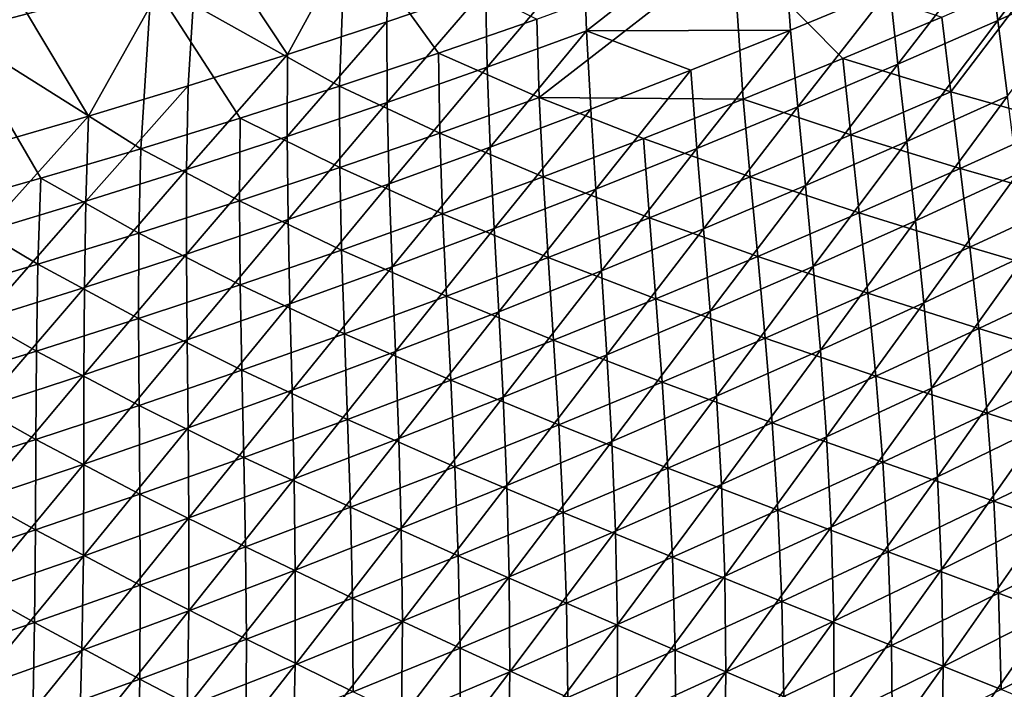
# Model space of a CAD drawing. Header units: metres. Extents: x 0 to 1400, y -1400 to 0.
# Tile 173 of 256: x 784 to 847, y -1227 to -1184. Entities that reach past the tile are written whole.
import ezdxf

# ---------------------------------------------------------------- set-up
doc = ezdxf.new("R2010")
doc.units = ezdxf.units.M

msp = doc.modelspace()

# ---------------------------------------------------------------- linework, layer by layer
at = {"layer": 'None'}
for points in [[(807.816528, -1174.332031, -422.821106), (795.47876, -1178.019043, -422.767639), (801.150574, -1186.574951, -366.450897)], [(801.150574, -1186.574951, -366.450897), (807.449768, -1184.503174, -366.485596), (807.816528, -1174.332031, -422.821106)], [(807.816528, -1174.332031, -422.821106), (807.449768, -1184.503174, -366.485596), (813.727539, -1182.357544, -366.520081)], [(832.425232, -1175.479858, -366.62204), (819.983276, -1180.138062, -366.554321), (820.150024, -1185.068237, -338.438843)], [(833.11438, -1185.022583, -310.435516), (832.425232, -1175.479858, -366.62204), (820.150024, -1185.068237, -338.438843)], [(832.425232, -1175.479858, -366.62204), (833.11438, -1185.022583, -310.435516), (839.4245, -1182.398315, -310.473724)], [(851.961365, -1176.939331, -310.549194), (845.707092, -1179.703735, -310.511627), (846.292358, -1184.404663, -282.47406)], [(851.961365, -1176.939331, -310.549194), (846.292358, -1184.404663, -282.47406), (852.60791, -1181.548462, -282.512695)], [(795.47876, -1178.019043, -422.767639), (783.070984, -1181.404297, -422.713531), (788.491028, -1190.494629, -366.380829)], [(788.491028, -1190.494629, -366.380829), (794.830688, -1188.572144, -366.415955), (795.47876, -1178.019043, -422.767639)], [(792.485046, -1181.890015, -423.351349), (804.836731, -1178.296875, -423.38147), (804.443604, -1188.589478, -366.992157)], [(795.47876, -1178.019043, -422.767639), (794.830688, -1188.572144, -366.415955), (801.150574, -1186.574951, -366.450897)], [(804.836731, -1178.296875, -423.38147), (810.729004, -1186.490967, -367.017639), (804.443604, -1188.589478, -366.992157)], [(810.729004, -1186.490967, -367.017639), (804.836731, -1178.296875, -423.38147), (816.993042, -1184.319336, -367.043091)], [(780.842896, -1179.646484, -451.558868), (792.485046, -1181.890015, -423.351349), (780.065857, -1185.183472, -423.320892)], [(816.993042, -1184.319336, -367.043091), (829.454285, -1179.758179, -367.093689), (817.146973, -1189.307739, -338.922058)], [(829.454285, -1179.758179, -367.093689), (830.116333, -1189.414185, -310.912292), (817.146973, -1189.307739, -338.922058)], [(830.116333, -1189.414185, -310.912292), (829.454285, -1179.758179, -367.093689), (836.436951, -1186.838257, -310.942963)], [(829.454285, -1179.758179, -367.093689), (842.730896, -1184.192505, -310.973511), (836.436951, -1186.838257, -310.942963)], [(845.707092, -1179.703735, -310.511627), (839.4245, -1182.398315, -310.473724), (839.947205, -1187.191895, -282.435089)], [(845.707092, -1179.703735, -310.511627), (839.947205, -1187.191895, -282.435089), (846.292358, -1184.404663, -282.47406)], [(819.983276, -1180.138062, -366.554321), (813.727539, -1182.357544, -366.520081), (813.828003, -1187.38269, -338.401764)], [(819.983276, -1180.138062, -366.554321), (813.828003, -1187.38269, -338.401764), (820.150024, -1185.068237, -338.438843)], [(783.070984, -1181.404297, -422.713531), (782.132202, -1192.341919, -366.34549), (788.491028, -1190.494629, -366.380829)], [(842.730896, -1184.192505, -310.973511), (848.997498, -1181.477417, -311.003937), (843.300537, -1188.947876, -282.951813)], [(848.997498, -1181.477417, -311.003937), (850.295593, -1190.916626, -255.000412), (843.300537, -1188.947876, -282.951813)], [(852.60791, -1181.548462, -282.512695), (846.292358, -1184.404663, -282.47406), (846.914551, -1189.218872, -254.473923)], [(780.065857, -1185.183472, -423.320892), (792.485046, -1181.890015, -423.351349), (791.811462, -1192.565186, -366.940948)], [(792.485046, -1181.890015, -423.351349), (798.137512, -1190.61438, -366.966583), (791.811462, -1192.565186, -366.940948)], [(804.443604, -1188.589478, -366.992157), (798.137512, -1190.61438, -366.966583), (792.485046, -1181.890015, -423.351349)], [(813.727539, -1182.357544, -366.520081), (807.449768, -1184.503174, -366.485596), (807.482544, -1189.624268, -338.36441)], [(813.727539, -1182.357544, -366.520081), (807.482544, -1189.624268, -338.36441), (813.828003, -1187.38269, -338.401764)], [(839.4245, -1182.398315, -310.473724), (833.11438, -1185.022583, -310.435516), (833.573181, -1189.909912, -282.395782)], [(839.4245, -1182.398315, -310.473724), (833.573181, -1189.909912, -282.395782), (839.947205, -1187.191895, -282.435089)], [(836.436951, -1186.838257, -310.942963), (842.730896, -1184.192505, -310.973511), (843.300537, -1188.947876, -282.951813)], [(807.449768, -1184.503174, -366.485596), (801.11438, -1191.792358, -338.326813), (807.482544, -1189.624268, -338.36441)], [(801.11438, -1191.792358, -338.326813), (807.449768, -1184.503174, -366.485596), (801.150574, -1186.574951, -366.450897)], [(817.146973, -1189.307739, -338.922058), (810.729004, -1186.490967, -367.017639), (816.993042, -1184.319336, -367.043091)], [(846.292358, -1184.404663, -282.47406), (839.947205, -1187.191895, -282.435089), (840.504822, -1192.099609, -254.434769)], [(846.292358, -1184.404663, -282.47406), (840.504822, -1192.099609, -254.434769), (846.914551, -1189.218872, -254.473923)], [(780.065857, -1185.183472, -423.320892), (785.466125, -1194.441528, -366.915314), (779.102295, -1196.24292, -366.889618)], [(791.811462, -1192.565186, -366.940948), (785.466125, -1194.441528, -366.915314), (780.065857, -1185.183472, -423.320892)], [(820.150024, -1185.068237, -338.438843), (813.828003, -1187.38269, -338.401764), (814.02533, -1192.468262, -310.319031)], [(814.02533, -1192.468262, -310.319031), (820.414063, -1190.057983, -310.358124), (820.150024, -1185.068237, -338.438843)], [(820.150024, -1185.068237, -338.438843), (826.777344, -1187.575928, -310.396973), (833.11438, -1185.022583, -310.435516)], [(820.414063, -1190.057983, -310.358124), (826.777344, -1187.575928, -310.396973), (820.150024, -1185.068237, -338.438843)], [(826.777344, -1187.575928, -310.396973), (827.170959, -1192.557861, -282.356171), (833.11438, -1185.022583, -310.435516)], [(833.11438, -1185.022583, -310.435516), (827.170959, -1192.557861, -282.356171), (833.573181, -1189.909912, -282.395782)], [(801.150574, -1186.574951, -366.450897), (794.830688, -1188.572144, -366.415955), (794.724243, -1193.886597, -338.288971)], [(794.724243, -1193.886597, -338.288971), (801.11438, -1191.792358, -338.326813), (801.150574, -1186.574951, -366.450897)], [(804.443604, -1188.589478, -366.992157), (810.729004, -1186.490967, -367.017639), (810.816772, -1191.574829, -338.893158)], [(810.729004, -1186.490967, -367.017639), (817.146973, -1189.307739, -338.922058), (810.816772, -1191.574829, -338.893158)], [(830.116333, -1189.414185, -310.912292), (836.436951, -1186.838257, -310.942963), (836.944336, -1191.68689, -282.920349)], [(839.947205, -1187.191895, -282.435089), (833.573181, -1189.909912, -282.395782), (834.06488, -1194.911865, -254.395279)], [(839.947205, -1187.191895, -282.435089), (834.06488, -1194.911865, -254.395279), (840.504822, -1192.099609, -254.434769)], [(836.436951, -1186.838257, -310.942963), (843.300537, -1188.947876, -282.951813), (836.944336, -1191.68689, -282.920349)], [(813.828003, -1187.38269, -338.401764), (807.482544, -1189.624268, -338.36441), (807.611755, -1194.806274, -310.279633)], [(813.828003, -1187.38269, -338.401764), (807.611755, -1194.806274, -310.279633), (814.02533, -1192.468262, -310.319031)], [(820.74115, -1195.135498, -282.316223), (826.777344, -1187.575928, -310.396973), (820.414063, -1190.057983, -310.358124)], [(820.74115, -1195.135498, -282.316223), (827.170959, -1192.557861, -282.356171), (826.777344, -1187.575928, -310.396973)], [(794.830688, -1188.572144, -366.415955), (788.312866, -1195.906494, -338.250916), (794.724243, -1193.886597, -338.288971)], [(788.312866, -1195.906494, -338.250916), (794.830688, -1188.572144, -366.415955), (788.491028, -1190.494629, -366.380829)], [(804.463928, -1193.769287, -338.864197), (798.137512, -1190.61438, -366.966583), (804.443604, -1188.589478, -366.992157)], [(810.816772, -1191.574829, -338.893158), (804.463928, -1193.769287, -338.864197), (804.443604, -1188.589478, -366.992157)], [(836.944336, -1191.68689, -282.920349), (843.300537, -1188.947876, -282.951813), (843.904968, -1193.817139, -254.969131)], [(846.914551, -1189.218872, -254.473923), (840.504822, -1192.099609, -254.434769), (841.065735, -1197.149048, -226.47525)], [(846.914551, -1189.218872, -254.473923), (841.065735, -1197.149048, -226.47525), (847.542969, -1194.174072, -226.513702)], [(843.300537, -1188.947876, -282.951813), (850.295593, -1190.916626, -255.000412), (843.904968, -1193.817139, -254.969131)], [(807.482544, -1189.624268, -338.36441), (801.11438, -1191.792358, -338.326813), (801.174072, -1197.071533, -310.240021)], [(807.482544, -1189.624268, -338.36441), (801.174072, -1197.071533, -310.240021), (807.611755, -1194.806274, -310.279633)], [(810.816772, -1191.574829, -338.893158), (817.146973, -1189.307739, -338.922058), (817.397705, -1194.354004, -310.850616)], [(817.146973, -1189.307739, -338.922058), (823.769714, -1191.919556, -310.8815), (817.397705, -1194.354004, -310.850616)], [(817.146973, -1189.307739, -338.922058), (830.116333, -1189.414185, -310.912292), (823.769714, -1191.919556, -310.8815)], [(830.116333, -1189.414185, -310.912292), (830.560059, -1194.356934, -282.888794), (823.769714, -1191.919556, -310.8815)], [(836.944336, -1191.68689, -282.920349), (830.560059, -1194.356934, -282.888794), (830.116333, -1189.414185, -310.912292)], [(814.284424, -1197.64209, -282.276031), (820.414063, -1190.057983, -310.358124), (814.02533, -1192.468262, -310.319031)], [(814.284424, -1197.64209, -282.276031), (820.74115, -1195.135498, -282.316223), (820.414063, -1190.057983, -310.358124)], [(827.170959, -1192.557861, -282.356171), (827.595398, -1197.655151, -254.355484), (833.573181, -1189.909912, -282.395782)], [(833.573181, -1189.909912, -282.395782), (827.595398, -1197.655151, -254.355484), (834.06488, -1194.911865, -254.395279)], [(788.491028, -1190.494629, -366.380829), (782.132202, -1192.341919, -366.34549), (781.88092, -1197.851685, -338.212708)], [(781.88092, -1197.851685, -338.212708), (788.312866, -1195.906494, -338.250916), (788.491028, -1190.494629, -366.380829)], [(791.811462, -1192.565186, -366.940948), (798.137512, -1190.61438, -366.966583), (798.08905, -1195.890625, -338.835175)], [(798.137512, -1190.61438, -366.966583), (804.463928, -1193.769287, -338.864197), (798.08905, -1195.890625, -338.835175)], [(850.295593, -1190.916626, -255.000412), (850.969177, -1195.834229, -227.054794), (843.904968, -1193.817139, -254.969131)], [(811.001038, -1196.717041, -310.819641), (804.463928, -1193.769287, -338.864197), (810.816772, -1191.574829, -338.893158)], [(817.397705, -1194.354004, -310.850616), (811.001038, -1196.717041, -310.819641), (810.816772, -1191.574829, -338.893158)], [(837.484375, -1196.650024, -254.937698), (830.560059, -1194.356934, -282.888794), (836.944336, -1191.68689, -282.920349)], [(843.904968, -1193.817139, -254.969131), (837.484375, -1196.650024, -254.937698), (836.944336, -1191.68689, -282.920349)], [(801.11438, -1191.792358, -338.326813), (794.712952, -1199.263428, -310.200134), (801.174072, -1197.071533, -310.240021)], [(794.712952, -1199.263428, -310.200134), (801.11438, -1191.792358, -338.326813), (794.724243, -1193.886597, -338.288971)], [(817.397705, -1194.354004, -310.850616), (823.769714, -1191.919556, -310.8815), (824.148499, -1196.957275, -282.857086)], [(823.769714, -1191.919556, -310.8815), (830.560059, -1194.356934, -282.888794), (824.148499, -1196.957275, -282.857086)], [(840.504822, -1192.099609, -254.434769), (834.06488, -1194.911865, -254.395279), (834.556946, -1200.056519, -226.436478)], [(840.504822, -1192.099609, -254.434769), (834.556946, -1200.056519, -226.436478), (841.065735, -1197.149048, -226.47525)], [(791.692871, -1197.938354, -338.806122), (785.466125, -1194.441528, -366.915314), (791.811462, -1192.565186, -366.940948)], [(798.08905, -1195.890625, -338.835175), (791.692871, -1197.938354, -338.806122), (791.811462, -1192.565186, -366.940948)], [(814.02533, -1192.468262, -310.319031), (807.611755, -1194.806274, -310.279633), (807.801453, -1200.077148, -282.235535)], [(807.801453, -1200.077148, -282.235535), (814.284424, -1197.64209, -282.276031), (814.02533, -1192.468262, -310.319031)], [(821.096924, -1200.328857, -254.315369), (827.170959, -1192.557861, -282.356171), (820.74115, -1195.135498, -282.316223)], [(821.096924, -1200.328857, -254.315369), (827.595398, -1197.655151, -254.355484), (827.170959, -1192.557861, -282.356171)], [(794.724243, -1193.886597, -338.288971), (788.312866, -1195.906494, -338.250916), (788.229126, -1201.381714, -310.160034)], [(788.229126, -1201.381714, -310.160034), (794.712952, -1199.263428, -310.200134), (794.724243, -1193.886597, -338.288971)], [(798.08905, -1195.890625, -338.835175), (804.463928, -1193.769287, -338.864197), (804.580261, -1199.007935, -310.788605)], [(804.463928, -1193.769287, -338.864197), (811.001038, -1196.717041, -310.819641), (804.580261, -1199.007935, -310.788605)], [(843.904968, -1193.817139, -254.969131), (844.512512, -1198.828491, -227.024261), (837.484375, -1196.650024, -254.937698)], [(847.542969, -1194.174072, -226.513702), (841.065735, -1197.149048, -226.47525), (841.598328, -1202.368042, -198.559479)], [(841.598328, -1202.368042, -198.559479), (848.146973, -1199.297852, -198.596344), (847.542969, -1194.174072, -226.513702)], [(843.904968, -1193.817139, -254.969131), (850.969177, -1195.834229, -227.054794), (844.512512, -1198.828491, -227.024261)], [(779.102295, -1196.24292, -366.889618), (785.466125, -1194.441528, -366.915314), (785.276062, -1199.911987, -338.777008)], [(785.466125, -1194.441528, -366.915314), (791.692871, -1197.938354, -338.806122), (785.276062, -1199.911987, -338.777008)], [(807.611755, -1194.806274, -310.279633), (801.174072, -1197.071533, -310.240021), (801.292908, -1202.440186, -282.194794)], [(807.611755, -1194.806274, -310.279633), (801.292908, -1202.440186, -282.194794), (807.801453, -1200.077148, -282.235535)], [(817.710144, -1199.487549, -282.825287), (811.001038, -1196.717041, -310.819641), (817.397705, -1194.354004, -310.850616)], [(824.148499, -1196.957275, -282.857086), (817.710144, -1199.487549, -282.825287), (817.397705, -1194.354004, -310.850616)], [(824.148499, -1196.957275, -282.857086), (830.560059, -1194.356934, -282.888794), (831.034424, -1199.414917, -254.906143)], [(830.560059, -1194.356934, -282.888794), (837.484375, -1196.650024, -254.937698), (831.034424, -1199.414917, -254.906143)], [(814.570129, -1202.932495, -254.274963), (820.74115, -1195.135498, -282.316223), (814.284424, -1197.64209, -282.276031)], [(814.570129, -1202.932495, -254.274963), (821.096924, -1200.328857, -254.315369), (820.74115, -1195.135498, -282.316223)], [(827.595398, -1197.655151, -254.355484), (828.017212, -1202.895874, -226.397385), (834.06488, -1194.911865, -254.395279)], [(834.06488, -1194.911865, -254.395279), (828.017212, -1202.895874, -226.397385), (834.556946, -1200.056519, -226.436478)], [(788.312866, -1195.906494, -338.250916), (781.723328, -1203.425781, -310.119751), (788.229126, -1201.381714, -310.160034)], [(781.723328, -1203.425781, -310.119751), (788.312866, -1195.906494, -338.250916), (781.88092, -1197.851685, -338.212708)], [(798.136108, -1201.226318, -310.757477), (791.692871, -1197.938354, -338.806122), (798.08905, -1195.890625, -338.835175)], [(804.580261, -1199.007935, -310.788605), (798.136108, -1201.226318, -310.757477), (798.08905, -1195.890625, -338.835175)], [(850.969177, -1195.834229, -227.054794), (851.61853, -1200.920044, -199.150146), (844.512512, -1198.828491, -227.024261)], [(785.276062, -1199.911987, -338.777008), (778.839294, -1201.811035, -338.747894), (779.102295, -1196.24292, -366.889618)], [(804.580261, -1199.007935, -310.788605), (811.001038, -1196.717041, -310.819641), (811.245605, -1201.946899, -282.793396)], [(811.001038, -1196.717041, -310.819641), (817.710144, -1199.487549, -282.825287), (811.245605, -1201.946899, -282.793396)], [(831.034424, -1199.414917, -254.906143), (837.484375, -1196.650024, -254.937698), (838.024658, -1201.756226, -226.993591)], [(837.484375, -1196.650024, -254.937698), (844.512512, -1198.828491, -227.024261), (838.024658, -1201.756226, -226.993591)], [(801.174072, -1197.071533, -310.240021), (794.712952, -1199.263428, -310.200134), (794.75946, -1204.730591, -282.153809)], [(801.174072, -1197.071533, -310.240021), (794.75946, -1204.730591, -282.153809), (801.292908, -1202.440186, -282.194794)], [(824.555725, -1202.11084, -254.874466), (817.710144, -1199.487549, -282.825287), (824.148499, -1196.957275, -282.857086)], [(831.034424, -1199.414917, -254.906143), (824.555725, -1202.11084, -254.874466), (824.148499, -1196.957275, -282.857086)], [(841.065735, -1197.149048, -226.47525), (834.556946, -1200.056519, -226.436478), (835.016846, -1205.371582, -198.522293)], [(841.065735, -1197.149048, -226.47525), (835.016846, -1205.371582, -198.522293), (841.598328, -1202.368042, -198.559479)], [(785.276062, -1199.911987, -338.777008), (791.692871, -1197.938354, -338.806122), (791.669128, -1203.371704, -310.726349)], [(791.692871, -1197.938354, -338.806122), (798.136108, -1201.226318, -310.757477), (791.669128, -1203.371704, -310.726349)], [(808.015625, -1205.465332, -254.234283), (814.284424, -1197.64209, -282.276031), (807.801453, -1200.077148, -282.235535)], [(808.015625, -1205.465332, -254.234283), (814.570129, -1202.932495, -254.274963), (814.284424, -1197.64209, -282.276031)], [(821.447144, -1205.666504, -226.357986), (827.595398, -1197.655151, -254.355484), (821.096924, -1200.328857, -254.315369)], [(821.447144, -1205.666504, -226.357986), (828.017212, -1202.895874, -226.397385), (827.595398, -1197.655151, -254.355484)], [(804.755676, -1204.334961, -282.761414), (798.136108, -1201.226318, -310.757477), (804.580261, -1199.007935, -310.788605)], [(811.245605, -1201.946899, -282.793396), (804.755676, -1204.334961, -282.761414), (804.580261, -1199.007935, -310.788605)], [(838.024658, -1201.756226, -226.993591), (844.512512, -1198.828491, -227.024261), (845.09198, -1204.009277, -199.12114)], [(844.512512, -1198.828491, -227.024261), (851.61853, -1200.920044, -199.150146), (845.09198, -1204.009277, -199.12114)], [(794.712952, -1199.263428, -310.200134), (788.201721, -1206.947998, -282.112579), (794.75946, -1204.730591, -282.153809)], [(788.201721, -1206.947998, -282.112579), (794.712952, -1199.263428, -310.200134), (788.229126, -1201.381714, -310.160034)], [(811.245605, -1201.946899, -282.793396), (817.710144, -1199.487549, -282.825287), (818.04895, -1204.737427, -254.842667)], [(817.710144, -1199.487549, -282.825287), (824.555725, -1202.11084, -254.874466), (818.04895, -1204.737427, -254.842667)], [(831.506042, -1204.616577, -226.962784), (824.555725, -1202.11084, -254.874466), (831.034424, -1199.414917, -254.906143)], [(838.024658, -1201.756226, -226.993591), (831.506042, -1204.616577, -226.962784), (831.034424, -1199.414917, -254.906143)], [(848.146973, -1199.297852, -198.596344), (841.598328, -1202.368042, -198.559479), (842.071045, -1207.784058, -170.690994)], [(848.695923, -1204.617554, -170.725372), (848.146973, -1199.297852, -198.596344), (842.071045, -1207.784058, -170.690994)], [(785.180115, -1205.443237, -310.695129), (778.839294, -1201.811035, -338.747894), (785.276062, -1199.911987, -338.777008)], [(791.669128, -1203.371704, -310.726349), (785.180115, -1205.443237, -310.695129), (785.276062, -1199.911987, -338.777008)], [(807.801453, -1200.077148, -282.235535), (801.292908, -1202.440186, -282.194794), (801.434082, -1207.926758, -254.193344)], [(801.434082, -1207.926758, -254.193344), (808.015625, -1205.465332, -254.234283), (807.801453, -1200.077148, -282.235535)], [(814.84729, -1208.367798, -226.318283), (821.096924, -1200.328857, -254.315369), (814.570129, -1202.932495, -254.274963)], [(814.84729, -1208.367798, -226.318283), (821.447144, -1205.666504, -226.357986), (821.096924, -1200.328857, -254.315369)], [(834.556946, -1200.056519, -226.436478), (828.017212, -1202.895874, -226.397385), (828.403015, -1208.307983, -198.484787)], [(834.556946, -1200.056519, -226.436478), (828.403015, -1208.307983, -198.484787), (835.016846, -1205.371582, -198.522293)], [(845.09198, -1204.009277, -199.12114), (851.61853, -1200.920044, -199.150146), (852.213379, -1206.200928, -171.291504)], [(788.229126, -1201.381714, -310.160034), (781.723328, -1203.425781, -310.119751), (781.620483, -1209.091675, -282.071167)], [(781.620483, -1209.091675, -282.071167), (788.201721, -1206.947998, -282.112579), (788.229126, -1201.381714, -310.160034)], [(791.669128, -1203.371704, -310.726349), (798.136108, -1201.226318, -310.757477), (798.240845, -1206.651001, -282.72937)], [(798.136108, -1201.226318, -310.757477), (804.755676, -1204.334961, -282.761414), (798.240845, -1206.651001, -282.72937)], [(838.532898, -1207.032715, -199.091995), (831.506042, -1204.616577, -226.962784), (838.024658, -1201.756226, -226.993591)], [(845.09198, -1204.009277, -199.12114), (838.532898, -1207.032715, -199.091995), (838.024658, -1201.756226, -226.993591)], [(778.839294, -1201.811035, -338.747894), (785.180115, -1205.443237, -310.695129), (778.669678, -1207.440796, -310.66391)], [(811.514526, -1207.293823, -254.810776), (804.755676, -1204.334961, -282.761414), (811.245605, -1201.946899, -282.793396)], [(818.04895, -1204.737427, -254.842667), (811.514526, -1207.293823, -254.810776), (811.245605, -1201.946899, -282.793396)], [(818.04895, -1204.737427, -254.842667), (824.555725, -1202.11084, -254.874466), (824.957275, -1207.409058, -226.931854)], [(824.555725, -1202.11084, -254.874466), (831.506042, -1204.616577, -226.962784), (824.957275, -1207.409058, -226.931854)], [(841.598328, -1202.368042, -198.559479), (835.016846, -1205.371582, -198.522293), (835.411926, -1210.884888, -170.656296)], [(842.071045, -1207.784058, -170.690994), (841.598328, -1202.368042, -198.559479), (835.411926, -1210.884888, -170.656296)], [(801.292908, -1202.440186, -282.194794), (794.75946, -1204.730591, -282.153809), (794.82605, -1210.316406, -254.152161)], [(801.292908, -1202.440186, -282.194794), (794.82605, -1210.316406, -254.152161), (801.434082, -1207.926758, -254.193344)], [(808.218323, -1210.999023, -226.27832), (814.570129, -1202.932495, -254.274963), (808.015625, -1205.465332, -254.234283)], [(808.218323, -1210.999023, -226.27832), (814.84729, -1208.367798, -226.318283), (814.570129, -1202.932495, -254.274963)], [(821.757446, -1211.17627, -198.446976), (828.017212, -1202.895874, -226.397385), (821.447144, -1205.666504, -226.357986)], [(828.017212, -1202.895874, -226.397385), (821.757446, -1211.17627, -198.446976), (828.403015, -1208.307983, -198.484787)], [(791.701721, -1208.894531, -282.697296), (785.180115, -1205.443237, -310.695129), (791.669128, -1203.371704, -310.726349)], [(798.240845, -1206.651001, -282.72937), (791.701721, -1208.894531, -282.697296), (791.669128, -1203.371704, -310.726349)], [(845.612, -1209.386353, -171.264938), (838.532898, -1207.032715, -199.091995), (845.09198, -1204.009277, -199.12114)], [(852.213379, -1206.200928, -171.291504), (845.612, -1209.386353, -171.264938), (845.09198, -1204.009277, -199.12114)], [(794.75946, -1204.730591, -282.153809), (788.192261, -1212.633545, -254.110748), (794.82605, -1210.316406, -254.152161)], [(794.75946, -1204.730591, -282.153809), (788.201721, -1206.947998, -282.112579), (788.192261, -1212.633545, -254.110748)], [(798.240845, -1206.651001, -282.72937), (804.755676, -1204.334961, -282.761414), (804.953186, -1209.779663, -254.778809)], [(804.755676, -1204.334961, -282.761414), (811.514526, -1207.293823, -254.810776), (804.953186, -1209.779663, -254.778809)], [(818.378967, -1210.13269, -226.900818), (811.514526, -1207.293823, -254.810776), (818.04895, -1204.737427, -254.842667)], [(824.957275, -1207.409058, -226.931854), (818.378967, -1210.13269, -226.900818), (818.04895, -1204.737427, -254.842667)], [(824.957275, -1207.409058, -226.931854), (831.506042, -1204.616577, -226.962784), (831.941711, -1209.989624, -199.062744)], [(831.506042, -1204.616577, -226.962784), (838.532898, -1207.032715, -199.091995), (831.941711, -1209.989624, -199.062744)], [(848.695923, -1204.617554, -170.725372), (842.071045, -1207.784058, -170.690994), (842.452148, -1213.424438, -142.874313)], [(849.159119, -1210.159912, -142.905167), (848.695923, -1204.617554, -170.725372), (842.452148, -1213.424438, -142.874313)], [(778.669678, -1207.440796, -310.66391), (785.180115, -1205.443237, -310.695129), (785.139038, -1211.064819, -282.665131)], [(785.180115, -1205.443237, -310.695129), (791.701721, -1208.894531, -282.697296), (785.139038, -1211.064819, -282.665131)], [(801.56073, -1213.559692, -226.238098), (808.015625, -1205.465332, -254.234283), (801.434082, -1207.926758, -254.193344)], [(801.56073, -1213.559692, -226.238098), (808.218323, -1210.999023, -226.27832), (808.015625, -1205.465332, -254.234283)], [(835.016846, -1205.371582, -198.522293), (828.403015, -1208.307983, -198.484787), (828.719238, -1213.919189, -170.621292)], [(835.411926, -1210.884888, -170.656296), (835.016846, -1205.371582, -198.522293), (828.719238, -1213.919189, -170.621292)], [(815.080688, -1213.976074, -198.408875), (821.447144, -1205.666504, -226.357986), (814.84729, -1208.367798, -226.318283)], [(815.080688, -1213.976074, -198.408875), (821.757446, -1211.17627, -198.446976), (821.447144, -1205.666504, -226.357986)], [(798.365479, -1212.19397, -254.74675), (791.701721, -1208.894531, -282.697296), (798.240845, -1206.651001, -282.72937)], [(804.953186, -1209.779663, -254.778809), (798.365479, -1212.19397, -254.74675), (798.240845, -1206.651001, -282.72937)], [(845.612, -1209.386353, -171.264938), (852.213379, -1206.200928, -171.291504), (852.723206, -1211.703735, -143.483978)], [(788.201721, -1206.947998, -282.112579), (781.533325, -1214.877441, -254.069107), (788.192261, -1212.633545, -254.110748)], [(781.533325, -1214.877441, -254.069107), (788.201721, -1206.947998, -282.112579), (781.620483, -1209.091675, -282.071167)], [(804.953186, -1209.779663, -254.778809), (811.514526, -1207.293823, -254.810776), (811.771667, -1212.786865, -226.86969)], [(811.514526, -1207.293823, -254.810776), (818.378967, -1210.13269, -226.900818), (811.771667, -1212.786865, -226.86969)], [(831.941711, -1209.989624, -199.062744), (838.532898, -1207.032715, -199.091995), (838.976807, -1212.506592, -171.238235)], [(838.532898, -1207.032715, -199.091995), (845.612, -1209.386353, -171.264938), (838.976807, -1212.506592, -171.238235)], [(778.669678, -1207.440796, -310.66391), (785.139038, -1211.064819, -282.665131), (778.553345, -1213.161499, -282.632965)], [(801.434082, -1207.926758, -254.193344), (794.82605, -1210.316406, -254.152161), (794.875244, -1216.049072, -226.197617)], [(794.875244, -1216.049072, -226.197617), (801.56073, -1213.559692, -226.238098), (801.434082, -1207.926758, -254.193344)], [(825.319031, -1212.879272, -199.033356), (818.378967, -1210.13269, -226.900818), (824.957275, -1207.409058, -226.931854)], [(831.941711, -1209.989624, -199.062744), (825.319031, -1212.879272, -199.033356), (824.957275, -1207.409058, -226.931854)], [(842.071045, -1207.784058, -170.690994), (835.411926, -1210.884888, -170.656296), (835.709778, -1216.623657, -142.84317)], [(842.452148, -1213.424438, -142.874313), (842.071045, -1207.784058, -170.690994), (835.709778, -1216.623657, -142.84317)], [(808.373413, -1216.706543, -198.370514), (814.84729, -1208.367798, -226.318283), (808.218323, -1210.999023, -226.27832)], [(808.373413, -1216.706543, -198.370514), (815.080688, -1213.976074, -198.408875), (814.84729, -1208.367798, -226.318283)], [(828.403015, -1208.307983, -198.484787), (821.757446, -1211.17627, -198.446976), (821.993469, -1216.886353, -170.585999)], [(828.719238, -1213.919189, -170.621292), (828.403015, -1208.307983, -198.484787), (821.993469, -1216.886353, -170.585999)], [(785.139038, -1211.064819, -282.665131), (791.701721, -1208.894531, -282.697296), (791.752075, -1214.536377, -254.71463)], [(791.701721, -1208.894531, -282.697296), (798.365479, -1212.19397, -254.74675), (791.752075, -1214.536377, -254.71463)], [(805.135986, -1215.371094, -226.83847), (798.365479, -1212.19397, -254.74675), (804.953186, -1209.779663, -254.778809)], [(811.771667, -1212.786865, -226.86969), (805.135986, -1215.371094, -226.83847), (804.953186, -1209.779663, -254.778809)], [(838.976807, -1212.506592, -171.238235), (845.612, -1209.386353, -171.264938), (846.04126, -1214.98645, -143.460831)], [(845.612, -1209.386353, -171.264938), (852.723206, -1211.703735, -143.483978), (846.04126, -1214.98645, -143.460831)], [(794.82605, -1210.316406, -254.152161), (788.162354, -1218.466553, -226.156906), (794.875244, -1216.049072, -226.197617)], [(794.82605, -1210.316406, -254.152161), (788.192261, -1212.633545, -254.110748), (788.162354, -1218.466553, -226.156906)], [(811.771667, -1212.786865, -226.86969), (818.378967, -1210.13269, -226.900818), (818.665405, -1215.700806, -199.003876)], [(818.378967, -1210.13269, -226.900818), (825.319031, -1212.879272, -199.033356), (818.665405, -1215.700806, -199.003876)], [(832.308289, -1215.561035, -171.211411), (825.319031, -1212.879272, -199.033356), (831.941711, -1209.989624, -199.062744)], [(838.976807, -1212.506592, -171.238235), (832.308289, -1215.561035, -171.211411), (831.941711, -1209.989624, -199.062744)], [(842.452148, -1213.424438, -142.874313), (842.710205, -1219.316162, -115.112968), (849.159119, -1210.159912, -142.905167)], [(842.710205, -1219.316162, -115.112968), (849.50592, -1215.952271, -115.139275), (849.159119, -1210.159912, -142.905167)], [(778.553345, -1213.161499, -282.632965), (785.139038, -1211.064819, -282.665131), (785.113464, -1216.806152, -254.682465)], [(785.139038, -1211.064819, -282.665131), (791.752075, -1214.536377, -254.71463), (785.113464, -1216.806152, -254.682465)], [(801.636108, -1219.367065, -198.331894), (808.218323, -1210.999023, -226.27832), (801.56073, -1213.559692, -226.238098)], [(801.636108, -1219.367065, -198.331894), (808.373413, -1216.706543, -198.370514), (808.218323, -1210.999023, -226.27832)], [(835.411926, -1210.884888, -170.656296), (828.719238, -1213.919189, -170.621292), (828.932556, -1219.75708, -142.811737)], [(835.709778, -1216.623657, -142.84317), (835.411926, -1210.884888, -170.656296), (828.932556, -1219.75708, -142.811737)], [(821.757446, -1211.17627, -198.446976), (815.080688, -1213.976074, -198.408875), (815.235229, -1219.7854, -170.55043)], [(821.993469, -1216.886353, -170.585999), (821.757446, -1211.17627, -198.446976), (815.235229, -1219.7854, -170.55043)], [(846.04126, -1214.98645, -143.460831), (852.723206, -1211.703735, -143.483978), (853.117493, -1217.455078, -115.731888)], [(791.752075, -1214.536377, -254.71463), (798.365479, -1212.19397, -254.74675), (798.472473, -1217.884521, -226.807159)], [(798.365479, -1212.19397, -254.74675), (805.135986, -1215.371094, -226.83847), (798.472473, -1217.884521, -226.807159)], [(788.192261, -1212.633545, -254.110748), (781.422852, -1220.811523, -226.115982), (788.162354, -1218.466553, -226.156906)], [(788.192261, -1212.633545, -254.110748), (781.533325, -1214.877441, -254.069107), (781.422852, -1220.811523, -226.115982)], [(811.981384, -1218.453613, -198.974304), (805.135986, -1215.371094, -226.83847), (811.771667, -1212.786865, -226.86969)], [(818.665405, -1215.700806, -199.003876), (811.981384, -1218.453613, -198.974304), (811.771667, -1212.786865, -226.86969)], [(818.665405, -1215.700806, -199.003876), (825.319031, -1212.879272, -199.033356), (825.606934, -1218.548706, -171.184494)], [(825.319031, -1212.879272, -199.033356), (832.308289, -1215.561035, -171.211411), (825.606934, -1218.548706, -171.184494)], [(839.32428, -1218.204834, -143.437592), (832.308289, -1215.561035, -171.211411), (838.976807, -1212.506592, -171.238235)], [(846.04126, -1214.98645, -143.460831), (839.32428, -1218.204834, -143.437592), (838.976807, -1212.506592, -171.238235)], [(785.113464, -1216.806152, -254.682465), (778.450317, -1219.002563, -254.650253), (778.553345, -1213.161499, -282.632965)], [(794.869324, -1221.956787, -198.293015), (801.56073, -1213.559692, -226.238098), (794.875244, -1216.049072, -226.197617)], [(794.869324, -1221.956787, -198.293015), (801.636108, -1219.367065, -198.331894), (801.56073, -1213.559692, -226.238098)], [(835.709778, -1216.623657, -142.84317), (835.877869, -1222.615356, -115.086388), (842.452148, -1213.424438, -142.874313)], [(835.877869, -1222.615356, -115.086388), (842.710205, -1219.316162, -115.112968), (842.452148, -1213.424438, -142.874313)], [(815.080688, -1213.976074, -198.408875), (808.373413, -1216.706543, -198.370514), (808.444946, -1222.615723, -170.514603)], [(815.235229, -1219.7854, -170.55043), (815.080688, -1213.976074, -198.408875), (808.444946, -1222.615723, -170.514603)], [(828.719238, -1213.919189, -170.621292), (821.993469, -1216.886353, -170.585999), (822.121033, -1222.823853, -142.780014)], [(828.932556, -1219.75708, -142.811737), (828.719238, -1213.919189, -170.621292), (822.121033, -1222.823853, -142.780014)], [(785.113464, -1216.806152, -254.682465), (791.752075, -1214.536377, -254.71463), (791.781677, -1220.326416, -226.775803)], [(791.752075, -1214.536377, -254.71463), (798.472473, -1217.884521, -226.807159), (791.781677, -1220.326416, -226.775803)], [(798.472473, -1217.884521, -226.807159), (805.135986, -1215.371094, -226.83847), (805.267517, -1221.136841, -198.944641)], [(805.135986, -1215.371094, -226.83847), (811.981384, -1218.453613, -198.974304), (805.267517, -1221.136841, -198.944641)], [(846.348267, -1220.836914, -115.713211), (839.32428, -1218.204834, -143.437592), (846.04126, -1214.98645, -143.460831)], [(853.117493, -1217.455078, -115.731888), (846.348267, -1220.836914, -115.713211), (846.04126, -1214.98645, -143.460831)], [(794.875244, -1216.049072, -226.197617), (788.162354, -1218.466553, -226.156906), (788.073669, -1224.47522, -198.253922)], [(788.073669, -1224.47522, -198.253922), (794.869324, -1221.956787, -198.293015), (794.875244, -1216.049072, -226.197617)], [(818.873291, -1221.468994, -171.157486), (811.981384, -1218.453613, -198.974304), (818.665405, -1215.700806, -199.003876)], [(825.606934, -1218.548706, -171.184494), (818.873291, -1221.468994, -171.157486), (818.665405, -1215.700806, -199.003876)], [(825.606934, -1218.548706, -171.184494), (832.308289, -1215.561035, -171.211411), (832.572693, -1221.357788, -143.414246)], [(832.308289, -1215.561035, -171.211411), (839.32428, -1218.204834, -143.437592), (832.572693, -1221.357788, -143.414246)], [(849.50592, -1215.952271, -115.139275), (842.710205, -1219.316162, -115.112968), (842.813416, -1225.486938, -87.4077)], [(849.705627, -1222.021851, -87.428871), (849.50592, -1215.952271, -115.139275), (842.813416, -1225.486938, -87.4077)], [(808.444946, -1222.615723, -170.514603), (808.373413, -1216.706543, -198.370514), (801.623291, -1225.376709, -170.478516)], [(808.373413, -1216.706543, -198.370514), (801.636108, -1219.367065, -198.331894), (801.623291, -1225.376709, -170.478516)], [(828.932556, -1219.75708, -142.811737), (829.009583, -1225.848999, -115.05954), (835.709778, -1216.623657, -142.84317)], [(829.009583, -1225.848999, -115.05954), (835.877869, -1222.615356, -115.086388), (835.709778, -1216.623657, -142.84317)], [(785.064209, -1222.696045, -226.744385), (778.450317, -1219.002563, -254.650253), (785.113464, -1216.806152, -254.682465)], [(791.781677, -1220.326416, -226.775803), (785.064209, -1222.696045, -226.744385), (785.113464, -1216.806152, -254.682465)], [(821.993469, -1216.886353, -170.585999), (815.235229, -1219.7854, -170.55043), (815.275635, -1225.82312, -142.748032)], [(822.121033, -1222.823853, -142.780014), (821.993469, -1216.886353, -170.585999), (815.275635, -1225.82312, -142.748032)], [(791.781677, -1220.326416, -226.775803), (798.472473, -1217.884521, -226.807159), (798.524353, -1223.749878, -198.914917)], [(798.472473, -1217.884521, -226.807159), (805.267517, -1221.136841, -198.944641), (798.524353, -1223.749878, -198.914917)], [(846.348267, -1220.836914, -115.713211), (853.117493, -1217.455078, -115.731888), (853.364929, -1223.482666, -88.036674)], [(788.162354, -1218.466553, -226.156906), (781.249878, -1226.921509, -198.2146), (788.073669, -1224.47522, -198.253922)], [(788.162354, -1218.466553, -226.156906), (781.422852, -1220.811523, -226.115982), (781.249878, -1226.921509, -198.2146)], [(805.267517, -1221.136841, -198.944641), (811.981384, -1218.453613, -198.974304), (812.10791, -1224.321167, -171.130386)], [(811.981384, -1218.453613, -198.974304), (818.873291, -1221.468994, -171.157486), (812.10791, -1224.321167, -171.130386)], [(825.787048, -1224.444702, -143.390808), (818.873291, -1221.468994, -171.157486), (825.606934, -1218.548706, -171.184494)], [(832.572693, -1221.357788, -143.414246), (825.787048, -1224.444702, -143.390808), (825.606934, -1218.548706, -171.184494)], [(832.572693, -1221.357788, -143.414246), (839.32428, -1218.204834, -143.437592), (839.542786, -1224.154663, -115.69445)], [(839.32428, -1218.204834, -143.437592), (846.348267, -1220.836914, -115.713211), (839.542786, -1224.154663, -115.69445)], [(785.064209, -1222.696045, -226.744385), (778.320557, -1224.99292, -226.712906), (778.450317, -1219.002563, -254.650253)], [(801.623291, -1225.376709, -170.478516), (801.636108, -1219.367065, -198.331894), (794.770752, -1228.067383, -170.442184)], [(801.636108, -1219.367065, -198.331894), (794.869324, -1221.956787, -198.293015), (794.770752, -1228.067383, -170.442184)], [(808.397034, -1228.754028, -142.715805), (815.235229, -1219.7854, -170.55043), (808.444946, -1222.615723, -170.514603)], [(815.275635, -1225.82312, -142.748032), (815.235229, -1219.7854, -170.55043), (808.397034, -1228.754028, -142.715805)], [(822.121033, -1222.823853, -142.780014), (822.105713, -1229.016479, -115.032425), (828.932556, -1219.75708, -142.811737)], [(822.105713, -1229.016479, -115.032425), (829.009583, -1225.848999, -115.05954), (828.932556, -1219.75708, -142.811737)], [(842.710205, -1219.316162, -115.112968), (835.877869, -1222.615356, -115.086388), (835.883606, -1228.887695, -87.386269)], [(842.813416, -1225.486938, -87.4077), (842.710205, -1219.316162, -115.112968), (835.883606, -1228.887695, -87.386269)], [(791.752502, -1226.29187, -198.885117), (785.064209, -1222.696045, -226.744385), (791.781677, -1220.326416, -226.775803)], [(798.524353, -1223.749878, -198.914917), (791.752502, -1226.29187, -198.885117), (791.781677, -1220.326416, -226.775803)], [(798.524353, -1223.749878, -198.914917), (805.267517, -1221.136841, -198.944641), (805.311279, -1227.104126, -171.10321)], [(805.267517, -1221.136841, -198.944641), (812.10791, -1224.321167, -171.130386), (805.311279, -1227.104126, -171.10321)], [(839.542786, -1224.154663, -115.69445), (846.348267, -1220.836914, -115.713211), (846.50061, -1226.96521, -88.023132)], [(846.348267, -1220.836914, -115.713211), (853.364929, -1223.482666, -88.036674), (846.50061, -1226.96521, -88.023132)], [(812.10791, -1224.321167, -171.130386), (818.873291, -1221.468994, -171.157486), (818.967834, -1227.4646, -143.367279)], [(818.873291, -1221.468994, -171.157486), (825.787048, -1224.444702, -143.390808), (818.967834, -1227.4646, -143.367279)], [(832.701538, -1227.407471, -115.675613), (825.787048, -1224.444702, -143.390808), (832.572693, -1221.357788, -143.414246)], [(839.542786, -1224.154663, -115.69445), (832.701538, -1227.407471, -115.675613), (832.572693, -1221.357788, -143.414246)], [(794.770752, -1228.067383, -170.442184), (794.869324, -1221.956787, -198.293015), (787.887939, -1230.687256, -170.405624)], [(794.869324, -1221.956787, -198.293015), (788.073669, -1224.47522, -198.253922), (787.887939, -1230.687256, -170.405624)], [(849.7276, -1228.394897, -59.778687), (849.705627, -1222.021851, -87.428871), (842.730347, -1231.963379, -59.763256)], [(849.705627, -1222.021851, -87.428871), (842.813416, -1225.486938, -87.4077), (842.730347, -1231.963379, -59.763256)], [(784.952454, -1228.762085, -198.85527), (778.320557, -1224.99292, -226.712906), (785.064209, -1222.696045, -226.744385)], [(791.752502, -1226.29187, -198.885117), (784.952454, -1228.762085, -198.85527), (785.064209, -1222.696045, -226.744385)], [(801.485657, -1231.616089, -142.683319), (808.397034, -1228.754028, -142.715805), (808.444946, -1222.615723, -170.514603)], [(808.444946, -1222.615723, -170.514603), (801.623291, -1225.376709, -170.478516), (801.485657, -1231.616089, -142.683319)], [(815.275635, -1225.82312, -142.748032), (815.166931, -1232.116821, -115.005066), (822.121033, -1222.823853, -142.780014)], [(815.166931, -1232.116821, -115.005066), (822.105713, -1229.016479, -115.032425), (822.121033, -1222.823853, -142.780014)], [(835.883606, -1228.887695, -87.386269), (835.877869, -1222.615356, -115.086388), (828.916687, -1232.223267, -87.364594)], [(835.877869, -1222.615356, -115.086388), (829.009583, -1225.848999, -115.05954), (828.916687, -1232.223267, -87.364594)], [(846.50061, -1226.96521, -88.023132), (853.364929, -1223.482666, -88.036674), (853.434937, -1229.812622, -60.401867)], [(798.484009, -1229.817383, -171.075974), (791.752502, -1226.29187, -198.885117), (798.524353, -1223.749878, -198.914917)], [(805.311279, -1227.104126, -171.10321), (798.484009, -1229.817383, -171.075974), (798.524353, -1223.749878, -198.914917)], [(839.598999, -1230.384033, -88.009537), (832.701538, -1227.407471, -115.675613), (839.542786, -1224.154663, -115.69445)], [(846.50061, -1226.96521, -88.023132), (839.598999, -1230.384033, -88.009537), (839.542786, -1224.154663, -115.69445)], [(787.887939, -1230.687256, -170.405624), (788.073669, -1224.47522, -198.253922), (780.975464, -1233.235352, -170.368866)], [(788.073669, -1224.47522, -198.253922), (781.249878, -1226.921509, -198.2146), (780.975464, -1233.235352, -170.368866)], [(805.311279, -1227.104126, -171.10321), (812.10791, -1224.321167, -171.130386), (812.115601, -1230.416748, -143.343689)], [(812.10791, -1224.321167, -171.130386), (818.967834, -1227.4646, -143.367279), (812.115601, -1230.416748, -143.343689)], [(818.967834, -1227.4646, -143.367279), (825.787048, -1224.444702, -143.390808), (825.825073, -1230.594604, -115.6567)], [(825.787048, -1224.444702, -143.390808), (832.701538, -1227.407471, -115.675613), (825.825073, -1230.594604, -115.6567)], [(778.320557, -1224.99292, -226.712906), (784.952454, -1228.762085, -198.85527), (778.124756, -1231.159912, -198.825394)], [(801.623291, -1225.376709, -170.478516), (794.542114, -1234.408203, -142.650604), (801.485657, -1231.616089, -142.683319)], [(801.623291, -1225.376709, -170.478516), (794.770752, -1228.067383, -170.442184), (794.542114, -1234.408203, -142.650604)], [(842.730347, -1231.963379, -59.763256), (842.813416, -1225.486938, -87.4077), (835.69458, -1235.467529, -59.747597)], [(842.813416, -1225.486938, -87.4077), (835.883606, -1228.887695, -87.386269), (835.69458, -1235.467529, -59.747597)], [(808.397034, -1228.754028, -142.715805), (808.193604, -1235.14917, -114.977463), (815.275635, -1225.82312, -142.748032)], [(808.193604, -1235.14917, -114.977463), (815.166931, -1232.116821, -115.005066), (815.275635, -1225.82312, -142.748032)], [(828.916687, -1232.223267, -87.364594), (829.009583, -1225.848999, -115.05954), (821.913208, -1235.492798, -87.342682)], [(829.009583, -1225.848999, -115.05954), (822.105713, -1229.016479, -115.032425), (821.913208, -1235.492798, -87.342682)], [(791.626587, -1232.459961, -171.048691), (784.952454, -1228.762085, -198.85527), (791.752502, -1226.29187, -198.885117)], [(798.484009, -1229.817383, -171.075974), (791.626587, -1232.459961, -171.048691), (791.752502, -1226.29187, -198.885117)]]:
    msp.add_3dface(points, dxfattribs=at)

doc.saveas('drawing.dxf')
